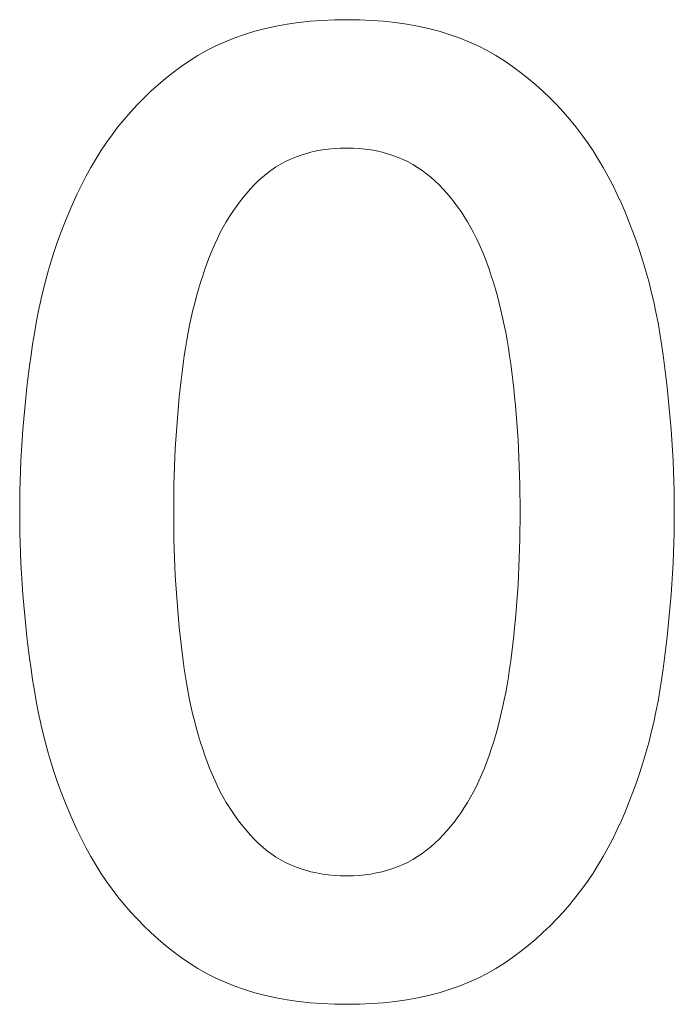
# Model space of a CAD drawing. Header units: millimetres. Extents: x 0 to 2122, y 0 to 1639.
# Tile 48 of 85: x 1633.21 to 1634.41, y 809.51 to 811.31. Entities that reach past the tile are written whole.
import ezdxf

# ---------------------------------------------------------------- set-up
doc = ezdxf.new("R2010")
doc.units = ezdxf.units.MM
doc.layers.add('2', color=7, linetype='Continuous', true_color=0xffffff)

msp = doc.modelspace()

# ---------------------------------------------------------------- linework, layer by layer
at = {"layer": '2', "color": 7, "linetype": 'Continuous', "lineweight": 13}
for points in [[(1633.5068, 811.2237), (1633.5852, 811.2808), (1633.6861, 811.3091), (1633.8094, 811.3091)], [(1633.8094, 811.3091), (1633.9327, 811.3091), (1634.0339, 811.2808), (1634.1119, 811.2237)], [(1633.3245, 811.0067), (1633.3679, 811.0946), (1633.4285, 811.1672), (1633.5068, 811.2237)], [(1634.1119, 811.2237), (1634.1902, 811.1672), (1634.2512, 811.0946), (1634.2946, 811.0067)], [(1633.2356, 810.7164), (1633.2511, 810.8219), (1633.2807, 810.9185), (1633.3245, 811.0067)], [(1633.655, 811.0215), (1633.6148, 810.9859), (1633.5827, 810.9379), (1633.5587, 810.8769)], [(1634.2946, 811.0067), (1634.3387, 810.9185), (1634.3683, 810.8219), (1634.3839, 810.7164)], [(1633.5587, 810.8769), (1633.5351, 810.8159), (1633.5178, 810.7457), (1633.5083, 810.6656)], [(1634.1104, 810.6656), (1634.1009, 810.7457), (1634.084, 810.8159), (1634.0604, 810.8769)], [(1633.5083, 810.1534), (1633.5178, 810.0726), (1633.5351, 810.0024), (1633.5587, 809.9424)], [(1634.0604, 809.9424), (1634.084, 810.0024), (1634.1009, 810.0726), (1634.1104, 810.1534)], [(1633.3245, 809.8136), (1633.2807, 809.9018), (1633.2511, 809.9985), (1633.2356, 810.104)], [(1634.3839, 810.104), (1634.3683, 809.9985), (1634.3387, 809.9018), (1634.2946, 809.8136)], [(1633.5587, 809.9424), (1633.5827, 809.8821), (1633.6148, 809.8344), (1633.655, 809.7988)], [(1633.5068, 809.5967), (1633.4285, 809.6535), (1633.3679, 809.7258), (1633.3245, 809.8136)], [(1634.2946, 809.8136), (1634.2512, 809.7258), (1634.1902, 809.6535), (1634.1119, 809.5967)], [(1633.655, 809.7988), (1633.6952, 809.7635), (1633.7467, 809.7459), (1633.8095, 809.7459)]]:
    msp.add_open_spline(points, degree=3, dxfattribs=at)
for points, knots in [([(1634.0604, 810.8769), (1634.036, 810.9379), (1634.0036, 810.9859), (1633.9214, 811.0568), (1633.8702, 811.0745), (1633.8095, 811.0745), (1633.7467, 811.0745), (1633.6952, 811.0568), (1633.655, 811.0215)], [0.375, 0.375, 0.375, 0.375, 0.4375, 0.4375, 0.5, 0.5, 0.5, 0.5625, 0.5625, 0.5625, 0.5625]), ([(1633.2356, 810.104), (1633.2197, 810.2091), (1633.2119, 810.3114), (1633.2119, 810.509), (1633.2197, 810.6113), (1633.2356, 810.7164)], [0.6875, 0.6875, 0.6875, 0.6875, 0.75, 0.75, 0.8125, 0.8125, 0.8125, 0.8125]), ([(1634.3839, 810.7164), (1634.399, 810.6113), (1634.4071, 810.509), (1634.4071, 810.3114), (1634.399, 810.2091), (1634.3839, 810.104)], [0.1875, 0.1875, 0.1875, 0.1875, 0.25, 0.25, 0.3125, 0.3125, 0.3125, 0.3125]), ([(1633.5083, 810.6656), (1633.4984, 810.5859), (1633.4931, 810.5008), (1633.4931, 810.3195), (1633.4984, 810.2341), (1633.5083, 810.1534)], [0.6875, 0.6875, 0.6875, 0.6875, 0.75, 0.75, 0.8125, 0.8125, 0.8125, 0.8125]), ([(1634.1104, 810.1534), (1634.1207, 810.2341), (1634.1256, 810.3195), (1634.1256, 810.5008), (1634.1207, 810.5859), (1634.1104, 810.6656)], [0.1875, 0.1875, 0.1875, 0.1875, 0.25, 0.25, 0.3125, 0.3125, 0.3125, 0.3125]), ([(1633.8095, 809.7459), (1633.8702, 809.7459), (1633.9214, 809.7635), (1634.0036, 809.8344), (1634.036, 809.8821), (1634.0604, 809.9424)], [0, 0, 0, 0, 0.0625, 0.0625, 0.125, 0.125, 0.125, 0.125]), ([(1634.1119, 809.5967), (1634.0339, 809.5395), (1633.9327, 809.5113), (1633.6861, 809.5113), (1633.5852, 809.5395), (1633.5068, 809.5967)], [0.4375, 0.4375, 0.4375, 0.4375, 0.5, 0.5, 0.5625, 0.5625, 0.5625, 0.5625])]:
    msp.add_open_spline(points, degree=3, knots=knots, dxfattribs=at)

doc.saveas('drawing.dxf')
